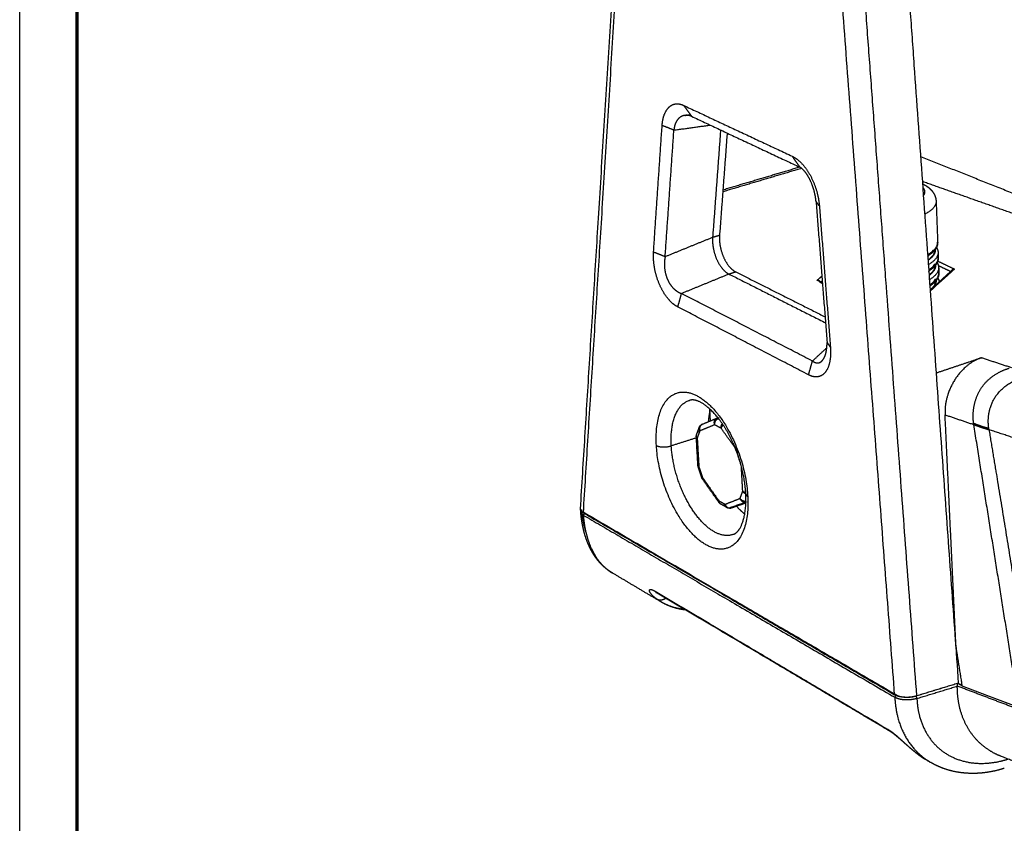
# Model space of a CAD drawing. Header units: millimetres. Extents: x 9946 to 11276, y -4769 to -3439.
# Tile 1 of 100: x 9946 to 10202, y -4467 to -4258. Entities that reach past the tile are written whole.
import ezdxf

# ---------------------------------------------------------------- set-up
doc = ezdxf.new("R2010")
doc.units = ezdxf.units.MM
doc.layers.add('ROXX NEO mini i_Fixture', color=7, linetype='Continuous', true_color=0x000000)

msp = doc.modelspace()

# ---------------------------------------------------------------- linework, layer by layer
at = {"layer": 'ROXX NEO mini i_Fixture'}
msp.add_lwpolyline([(11275.74, -4769.19), (9945.74, -4769.19), (9945.74, -3439.19), (11275.74, -3439.19)], close=True, dxfattribs=at)
at = {"layer": 'ROXX NEO mini i_Fixture', "color": 250, "lineweight": 70, "true_color": 0x1a171b}
msp.add_lwpolyline([(11260.74, -4754.19), (9960.74, -4754.19), (9960.74, -3454.19), (11260.74, -3454.19)], close=True, dxfattribs=at)
at = {"layer": 'ROXX NEO mini i_Fixture', "color": 18, "lineweight": -3, "true_color": 0x000000}
for points, weights, degree in [([(10179.43, -4434.07), (10171.29, -4324.59), (10162.73, -4209.34)], [889.688749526, 867.430973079, 845.173196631], 2), ([(10190.33, -4430.74), (10182.66, -4323.88), (10174.6, -4211.52)], [894.303804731, 872.468590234, 850.633375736], 2), ([(10102.7, -4222.25), (10097.43, -4307), (10092.49, -4386.35)], [899.500173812, 930.174081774, 960.847989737], 2), ([(10173.66, -4433.77), (10166.11, -4334.02), (10158.2, -4229.48)], [890.098562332, 869.764872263, 849.431182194], 2), ([(10118.71, -4280.3), (10132.66, -4286.83), (10146.98, -4293.54)], [900.33812462, 888.508194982, 876.678265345], 2), ([(10118.71, -4280.3), (10119.73, -4281.72), (10120.74, -4283.13)], [900.33812462, 901.207328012, 902.076531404], 2), ([(10118.98, -4282.91), (10119.71, -4282.81), (10120.44, -4282.71)], [781.019765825, 781.220622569, 781.421479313], 2), ([(10120.74, -4283.13), (10134.68, -4289.68), (10149, -4296.41)], [902.076531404, 890.246601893, 878.416672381], 2), ([(10110.85, -4318.45), (10111.96, -4302.1), (10113.09, -4285.53)], [919.568386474, 913.531745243, 907.495104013], 2), ([(10116.16, -4286.73), (10114.63, -4286.13), (10113.09, -4285.53)], [906.623379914, 907.059241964, 907.495104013], 2), ([(10116.16, -4286.73), (10120.9, -4286.07), (10125.62, -4285.42)], [906.623379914, 908.145573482, 909.66776705], 2), ([(10113.88, -4319.66), (10115.01, -4303.3), (10116.16, -4286.73)], [918.696662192, 912.660021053, 906.623379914], 2), ([(10128.31, -4286.69), (10127.27, -4300.74), (10126.24, -4314.63)], [911.179499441, 916.316829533, 921.454159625], 2), ([(10149, -4296.41), (10147.99, -4294.98), (10146.98, -4293.54)], [878.416672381, 877.547468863, 876.678265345], 2), ([(10208.83, -4304.95), (10194.51, -4299.26), (10180.5, -4293.69)], [863.411129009, 873.05581485, 882.700500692], 2), ([(10149.42, -4296.7), (10139.22, -4299.73), (10128.89, -4302.8)], [969.868346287, 964.102496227, 958.336646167], 2), ([(10153.18, -4305.3), (10153.13, -4304.74), (10152.96, -4303.56), (10152.47, -4301.72), (10151.79, -4299.97), (10150.95, -4298.43), (10150, -4297.18), (10149.34, -4296.62), (10149, -4296.41)], [875.868087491, 875.753234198, 875.598455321, 875.640660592, 875.964516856, 876.55197474, 877.384138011, 878.058995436, 878.416672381], 3), ([(10212.86, -4311.42), (10202.03, -4307.59), (10191.4, -4303.84), (10180.96, -4300.15)], [752.568831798, 759.489779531, 766.410727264, 773.331674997], 3), ([(10181.07, -4301.76), (10181.79, -4302.68), (10181.22, -4303.67)], [819.103920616, 776.674792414, 780.662984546], 2), ([(10154.05, -4306.47), (10153.61, -4305.89), (10153.18, -4305.3)], [873.563542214, 874.715814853, 875.868087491], 2), ([(10153.18, -4305.3), (10154.62, -4323.75), (10156.05, -4342.04)], [875.868087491, 879.559046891, 883.250006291], 2), ([(10184.45, -4305.3), (10184.52, -4307.07), (10181.58, -4308.6)], [916.330124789, 820.313051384, 823.125862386], 2), ([(10184.45, -4305.3), (10184.66, -4310.62), (10184.86, -4315.93)], [787.660030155, 788.756715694, 789.853401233], 2), ([(10154.05, -4306.47), (10155.49, -4324.96), (10156.92, -4343.29)], [873.563542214, 877.254501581, 880.945460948], 2), ([(10113.88, -4319.66), (10120.07, -4317.14), (10126.24, -4314.63)], [918.696662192, 920.075410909, 921.454159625], 2), ([(10126.24, -4314.63), (10126.15, -4315.83), (10126.39, -4317.84), (10127.22, -4320.43), (10128.5, -4322.62), (10129.67, -4323.79), (10130.46, -4324.19)], [921.454159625, 921.899776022, 922.255456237, 922.174486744, 921.520443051, 920.674754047, 919.984133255], 3), ([(10126.24, -4314.63), (10127.14, -4314.36), (10128.04, -4314.08)], [921.454159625, 921.932554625, 922.410949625], 2), ([(10128.04, -4314.08), (10127.95, -4315.28), (10128.18, -4317.29), (10129.01, -4319.88), (10130.29, -4322.07), (10131.46, -4323.24), (10132.25, -4323.64)], [922.410949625, 922.856566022, 923.212246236, 923.131276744, 922.477233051, 921.631544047, 920.940923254], 3), ([(10182.33, -4319.11), (10184.93, -4317.62), (10184.86, -4315.93)], [825.429533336, 828.044910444, 918.881799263], 2), ([(10110.85, -4318.45), (10112.37, -4319.05), (10113.88, -4319.66)], [919.568386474, 919.132524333, 918.696662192], 2), ([(10182.34, -4319.28), (10183.34, -4318.61), (10183.8, -4317.88)], [809.329199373, 787.8329707, 783.954774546], 2), ([(10184.08, -4318.01), (10184.09, -4319.3), (10182.42, -4320.49)], [916.669419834, 860.839462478, 864.3812529], 2), ([(10184.21, -4317.84), (10184.36, -4319.26), (10182.45, -4320.58)], [792.030531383, 768.617609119, 808.523811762], 2), ([(10184.97, -4318.58), (10185.03, -4320.25), (10182.51, -4321.73)], [919.519717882, 829.99031651, 826.104823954], 2), ([(10184.07, -4317.77), (10184.08, -4317.86), (10184.08, -4317.96)], [790.219908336, 790.238693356, 790.257478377], 2), ([(10184.51, -4317.19), (10184.79, -4317.62), (10184.95, -4318.09), (10184.97, -4318.58)], [921.338524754, 920.748414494, 920.145814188, 919.519717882], 3), ([(10184.97, -4318.58), (10184.99, -4319.24), (10185.02, -4319.91)], [790.401744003, 790.538829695, 790.675915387], 2), ([(10113.88, -4319.66), (10113.77, -4320.21), (10113.62, -4321.35), (10113.73, -4323.14), (10114.13, -4324.83), (10114.8, -4326.35), (10115.7, -4327.66), (10116.81, -4328.68), (10117.66, -4329.12), (10118.09, -4329.26)], [918.696662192, 918.869897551, 919.15075174, 919.362876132, 919.344441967, 919.113436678, 918.67787039, 918.047166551, 917.515316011, 917.226635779], 3), ([(10182.47, -4319.6), (10182.38, -4319.54), (10182.29, -4319.49)], [857.084031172, 856.988283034, 857.048344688], 2), ([(10182.47, -4319.6), (10182.46, -4319.5), (10182.42, -4319.41)], [908.060773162, 880.588876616, 875.095299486], 2), ([(10182.61, -4323.03), (10185.08, -4321.56), (10185.02, -4319.91)], [826.479249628, 831.173540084, 919.838677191], 2), ([(10182.63, -4323.19), (10183.73, -4322.4), (10184.13, -4321.54)], [807.448394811, 784.115222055, 783.919553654], 2), ([(10184.23, -4321.76), (10184.23, -4321.84), (10184.23, -4321.92)], [791.045684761, 791.062862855, 791.080040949], 2), ([(10184.67, -4321.16), (10184.94, -4321.59), (10185.1, -4322.06), (10185.12, -4322.55)], [922.284626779, 921.698085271, 921.098856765, 920.476595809], 3), ([(10184.89, -4320.84), (10187.05, -4321.87), (10189.23, -4322.91)], [925.790184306, 923.99252695, 922.194869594], 2), ([(10118.09, -4329.26), (10124.29, -4326.72), (10130.46, -4324.19)], [917.226635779, 918.605384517, 919.984133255], 2), ([(10130.46, -4324.19), (10131.36, -4323.92), (10132.25, -4323.64)], [919.984133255, 920.462528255, 920.940923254], 2), ([(10130.46, -4324.19), (10142.91, -4330.48), (10155.66, -4336.91)], [919.984133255, 909.295097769, 898.606062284], 2), ([(10132.25, -4323.64), (10143.77, -4329.43), (10155.54, -4335.36)], [920.940923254, 911.052238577, 901.1635539], 2), ([(10182.62, -4323.54), (10182.57, -4323.51), (10182.51, -4323.48)], [857.97177547, 857.912582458, 857.91232033], 2), ([(10182.7, -4324.38), (10184.24, -4323.23), (10184.23, -4322)], [865.102608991, 863.845110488, 916.976437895], 2), ([(10182.73, -4324.48), (10184.5, -4323.19), (10184.37, -4321.82)], [806.687479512, 770.402423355, 792.640160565], 2), ([(10185.12, -4322.55), (10185.18, -4324.18), (10182.79, -4325.64)], [920.476595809, 833.129957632, 827.22196585], 2), ([(10182.89, -4326.94), (10185.23, -4325.49), (10185.17, -4323.87)], [827.641145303, 834.322718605, 920.795555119], 2), ([(10182.99, -4328.3), (10185.84, -4325.71), (10188.65, -4323.15)], [779.585121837, 783.348711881, 787.112301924], 2), ([(10189.23, -4322.91), (10186.14, -4325.72), (10183.01, -4328.57)], [922.194869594, 917.352277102, 912.50968461], 2), ([(10185.04, -4322), (10186.64, -4322.76), (10188.25, -4323.53)], [925.038051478, 923.712137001, 922.386222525], 2), ([(10185.12, -4322.55), (10185.15, -4323.21), (10185.17, -4323.87)], [791.224258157, 791.361343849, 791.498429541], 2), ([(10153.43, -4325.85), (10154.07, -4325.3), (10154.7, -4324.75)], [917.144055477, 918.085638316, 919.027221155], 2), ([(10154.84, -4326.54), (10154.13, -4326.19), (10153.43, -4325.85)], [915.952611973, 916.548333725, 917.144055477], 2), ([(10153.93, -4325.94), (10154.38, -4326.16), (10154.83, -4326.38)], [787.19660956, 786.871838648, 786.547067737], 2), ([(10154.85, -4326.7), (10154.57, -4326.56), (10154.29, -4326.42)], [916.9404242, 917.178156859, 917.415889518], 2), ([(10154.53, -4326.22), (10154.66, -4326.1), (10154.79, -4325.99)], [917.762662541, 917.962035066, 918.161407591], 2), ([(10182.89, -4327.09), (10183.96, -4326.29), (10184.31, -4325.43)], [805.946719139, 783.920192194, 784.765994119], 2), ([(10183.29, -4328), (10184.38, -4327.01), (10184.39, -4325.97)], [866.871513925, 872.75175475, 917.291112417], 2), ([(10184.01, -4327.38), (10184.59, -4326.59), (10184.53, -4325.79)], [787.4705268, 780.499634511, 793.253770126], 2), ([(10184.38, -4325.75), (10184.38, -4325.82), (10184.39, -4325.89)], [791.874446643, 791.888525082, 791.902603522], 2), ([(10184.78, -4325.21), (10184.93, -4325.41), (10185.03, -4325.61)], [902.487412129, 903.144864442, 905.254554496], 2), ([(10184.83, -4325.12), (10185.1, -4325.55), (10185.25, -4326.02), (10185.27, -4326.51)], [923.230870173, 922.646895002, 922.051344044, 921.433473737], 3), ([(10118.09, -4329.26), (10117.61, -4331.01), (10117.12, -4332.75)], [917.226635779, 917.3017763, 917.376916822], 2), ([(10152.24, -4346.86), (10134.89, -4337.92), (10118.09, -4329.26)], [888.252008, 902.73932189, 917.226635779], 2), ([(10151.23, -4350.46), (10133.91, -4341.47), (10117.12, -4332.75)], [888.402289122, 902.889602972, 917.376916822], 2), ([(10156.05, -4342.04), (10156.48, -4342.66), (10156.92, -4343.29)], [883.250006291, 882.09773362, 880.945460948], 2), ([(10152.24, -4346.86), (10154.11, -4345.14), (10155.98, -4343.42)], [888.252008, 889.709200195, 891.166392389], 2), ([(10151.23, -4350.46), (10151.74, -4348.66), (10152.24, -4346.86)], [888.402289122, 888.327148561, 888.252008], 2), ([(10184.53, -4349.94), (10190.43, -4347.96), (10196.29, -4345.99)], [877.698887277, 880.810622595, 883.922357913], 2), ([(10196.29, -4345.99), (10194.64, -4346.55), (10192.05, -4348.23), (10189.2, -4351.58), (10187.28, -4355.67), (10186.7, -4358.94), (10186.79, -4360.87)], [883.922357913, 883.043362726, 881.8015313, 880.675675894, 880.218744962, 880.409596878, 880.77362864], 3), ([(10196.29, -4345.99), (10200.18, -4347.27), (10204.1, -4348.56)], [883.922357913, 881.890709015, 879.859060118], 2), ([(10194.23, -4363.08), (10194.09, -4362), (10194.06, -4359.85), (10194.7, -4356.78), (10195.96, -4354.1), (10197.82, -4351.8), (10200.44, -4349.89), (10202.47, -4349.03), (10203.53, -4348.72)], [876.826372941, 876.709894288, 876.595930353, 876.757649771, 877.163744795, 877.746365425, 878.544368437, 879.241460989, 879.634818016], 3), ([(10115.47, -4368.96), (10114.88, -4358.69), (10120.24, -4357.11)], [934.05989046, 792.683461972, 925.385256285], 2), ([(10125.19, -4362.62), (10125.32, -4360.95), (10125.7, -4359.54)], [894.195404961, 876.478583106, 869.818505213], 2), ([(10125.67, -4362.43), (10125.59, -4360.89), (10125.51, -4359.35)], [939.43672169, 939.054235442, 938.671749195], 2), ([(10123.65, -4363.28), (10125.5, -4362.5), (10127.35, -4361.73)], [929.813431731, 927.644458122, 925.475484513], 2), ([(10126.77, -4363.41), (10126.34, -4362.16), (10127.4, -4361.7)], [924.597812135, 668.815144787, 896.942961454], 2), ([(10126.77, -4363.41), (10126.71, -4362.29), (10127.7, -4361.79)], [924.597812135, 682.894028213, 872.539043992], 2), ([(10127.42, -4361.7), (10127.45, -4361.68), (10127.49, -4361.67), (10127.52, -4361.66)], [925.266624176, 925.271268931, 925.275879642, 925.28044584], 3), ([(10127.52, -4361.66), (10127.69, -4361.6), (10127.89, -4361.71)], [920.957228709, 895.90248095, 924.916712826], 2), ([(10186.79, -4360.87), (10190.53, -4362.14), (10194.28, -4363.41)], [880.77362864, 878.819883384, 876.866138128], 2), ([(10189.62, -4420.96), (10188.22, -4391.11), (10186.79, -4360.87)], [892.262659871, 886.518144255, 880.77362864], 2), ([(10122.08, -4366), (10122.42, -4365.07), (10122.77, -4364.14)], [794.728877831, 794.17720467, 793.62553151], 2), ([(10122.92, -4365.01), (10122.58, -4365.94), (10122.23, -4366.87)], [929.101299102, 929.747509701, 930.393720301], 2), ([(10122.7, -4365.45), (10122.79, -4365.22), (10122.87, -4364.98)], [931.479183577, 931.314477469, 931.149771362], 2), ([(10122.92, -4365.01), (10122.61, -4364.56), (10122.77, -4364.14)], [929.101299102, 787.872449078, 793.697370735], 2), ([(10123.47, -4363.35), (10122.59, -4363.83), (10122.89, -4364.92)], [877.212088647, 696.364891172, 905.008318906], 2), ([(10122.89, -4364.94), (10122.89, -4364.92), (10122.9, -4364.91)], [931.125710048, 931.112850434, 931.099990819], 2), ([(10122.92, -4365.01), (10124.84, -4364.21), (10126.77, -4363.41)], [929.101299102, 926.849555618, 924.597812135], 2), ([(10123.52, -4363.36), (10123.55, -4363.34), (10123.58, -4363.32)], [914.701638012, 915.727582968, 918.711655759], 2), ([(10123.65, -4363.28), (10123.61, -4363.29), (10123.57, -4363.31)], [929.813431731, 916.930429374, 905.26269796], 2), ([(10126.77, -4363.41), (10127.59, -4363.85), (10128.42, -4364.3)], [924.597812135, 923.875019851, 923.152227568], 2), ([(10128.42, -4364.3), (10128.39, -4363.71), (10128.77, -4363.19)], [923.152227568, 776.828346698, 788.837484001], 2), ([(10129.01, -4363.54), (10128.56, -4363.92), (10128.42, -4364.3)], [787.744581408, 787.036402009, 923.152227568], 2), ([(10132.14, -4369.54), (10130.27, -4366.92), (10128.42, -4364.3)], [920.880460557, 922.016344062, 923.152227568], 2), ([(10198.17, -4364.41), (10196.8, -4364.1), (10195.49, -4363.65), (10194.23, -4363.08)], [876.405758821, 876.209905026, 876.35010027, 876.826372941], 3), ([(10194.28, -4363.41), (10194.26, -4363.3), (10194.25, -4363.19), (10194.23, -4363.08)], [876.866138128, 876.852711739, 876.839447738, 876.826372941], 3), ([(10194.28, -4363.41), (10195.55, -4363.92), (10196.87, -4364.36), (10198.22, -4364.73)], [876.866138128, 876.385741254, 876.244685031, 876.442969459], 3), ([(10206.03, -4437.11), (10200.18, -4400.45), (10194.28, -4363.41)], [885.837359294, 881.351748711, 876.866138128], 2), ([(10198.22, -4364.73), (10198.21, -4364.63), (10198.19, -4364.52), (10198.17, -4364.41)], [876.442969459, 876.42979289, 876.417479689, 876.405758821], 3), ([(10218.72, -4371.54), (10208.49, -4368.15), (10198.22, -4364.73)], [879.572207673, 878.007588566, 876.442969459], 2), ([(10198.22, -4364.73), (10200.23, -4376.89), (10204.27, -4401.19), (10207.99, -4425.45), (10209.78, -4437.5)], [876.442969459, 877.91803586, 880.886872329, 883.8335336, 885.297689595], 3), ([(10122.02, -4366.88), (10118.75, -4367.92), (10115.47, -4368.96)], [937.428574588, 935.744232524, 934.05989046], 2), ([(10121.99, -4366.57), (10121.98, -4366.38), (10122.01, -4366.19), (10122.08, -4366)], [930.868139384, 930.880526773, 930.897339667, 930.917545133], 3), ([(10122.23, -4366.87), (10122, -4366.74), (10121.99, -4366.57)], [930.393720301, 893.714966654, 930.868139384], 2), ([(10122.42, -4374.15), (10122.21, -4370.36), (10121.99, -4366.57)], [805.895755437, 805.086242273, 804.276729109], 2), ([(10122.23, -4366.87), (10121.92, -4366.43), (10122.08, -4366)], [930.393720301, 854.928871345, 930.917545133], 2), ([(10122.23, -4366.87), (10122.44, -4370.66), (10122.66, -4374.44)], [930.393720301, 931.330649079, 932.267577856], 2), ([(10111.59, -4368.86), (10113.11, -4369.71), (10115.47, -4368.96)], [934.21908246, 668.204643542, 934.05989046], 2), ([(10122.42, -4370.27), (10122.27, -4370.16), (10122.12, -4370.01)], [911.656852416, 924.127282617, 945.558657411], 2), ([(10132.43, -4369.68), (10132.68, -4371.61), (10133.49, -4373.44)], [888.259396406, 811.089307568, 799.615236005], 2), ([(10122.66, -4374.44), (10122.43, -4374.32), (10122.42, -4374.15)], [932.267577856, 895.514557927, 932.74199694], 2), ([(10122.49, -4374.52), (10122.46, -4374.43), (10122.44, -4374.33), (10122.42, -4374.23)], [932.722182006, 932.725626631, 932.730406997, 932.736449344], 3), ([(10122.66, -4374.44), (10122.49, -4374.51), (10122.49, -4374.52)], [932.267577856, 902.408314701, 932.722182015], 2), ([(10122.49, -4374.52), (10122.49, -4374.52), (10122.51, -4374.52)], [932.722182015, 910.320432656, 895.798667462], 2), ([(10123.43, -4377.27), (10122.96, -4375.9), (10122.49, -4374.52)], [811.37345296, 811.440082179, 811.506711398], 2), ([(10122.52, -4374.57), (10122.56, -4374.49), (10122.61, -4374.42)], [816.42186425, 813.434729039, 812.490856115], 2), ([(10122.66, -4374.44), (10123.13, -4375.82), (10123.6, -4377.19)], [932.267577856, 932.190996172, 932.114414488], 2), ([(10134.08, -4380.8), (10133.91, -4377.58), (10133.74, -4374.37)], [922.243292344, 921.454661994, 920.666031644], 2), ([(10123.6, -4377.19), (10123.43, -4377.26), (10123.43, -4377.27)], [932.114414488, 902.260088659, 932.569018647], 2), ([(10123.61, -4377.62), (10123.53, -4377.51), (10123.47, -4377.39), (10123.43, -4377.27)], [932.561942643, 932.561886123, 932.564277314, 932.569018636], 3), ([(10123.6, -4377.19), (10123.51, -4377.43), (10123.59, -4377.58)], [932.114414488, 897.707785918, 924.826476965], 2), ([(10123.6, -4377.19), (10125.72, -4380.21), (10127.85, -4383.24)], [932.114414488, 930.799599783, 929.484785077], 2), ([(10127.86, -4383.66), (10125.73, -4380.63), (10123.61, -4377.62)], [802.201197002, 803.335414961, 804.469632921], 2), ([(10125.08, -4379.3), (10124.98, -4379.41), (10124.86, -4379.48)], [811.238382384, 812.230799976, 820.862545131], 2), ([(10126.71, -4382.03), (10126.72, -4381.83), (10126.71, -4381.62)], [927.57087785, 930.300043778, 933.524430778], 2), ([(10127.85, -4383.24), (10127.76, -4383.47), (10127.84, -4383.62)], [929.484785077, 895.130493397, 922.289831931], 2), ([(10127.85, -4383.24), (10128.67, -4383.7), (10129.49, -4384.16)], [929.484785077, 928.761992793, 928.03920051], 2), ([(10127.85, -4383.24), (10127.88, -4383.83), (10128.31, -4384.07)], [929.484785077, 845.007661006, 929.948184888], 2), ([(10129.49, -4384.16), (10131.43, -4383.41), (10133.37, -4382.65)], [928.03920051, 925.787457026, 923.535713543], 2), ([(10133.37, -4382.65), (10133.73, -4381.73), (10134.08, -4380.8)], [923.535713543, 922.889502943, 922.243292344], 2), ([(10133.37, -4382.65), (10133.92, -4383.43), (10134.93, -4383.35)], [923.535713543, 705.123530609, 839.135260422], 2), ([(10133.37, -4382.65), (10133.8, -4383.89), (10134.92, -4383.62)], [923.535713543, 669.37087535, 893.247666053], 2), ([(10134.08, -4380.8), (10134.38, -4380.96), (10134.88, -4380.99)], [922.243292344, 801.748210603, 788.545026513], 2), ([(10134.08, -4380.8), (10134.37, -4381.2), (10134.89, -4381.39)], [922.243292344, 794.126572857, 787.441241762], 2), ([(10134.9, -4381.49), (10134.92, -4381.85), (10135.4, -4382.12)], [914.281256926, 876.322236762, 913.315050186], 2), ([(10092.49, -4386.35), (10092, -4386.06), (10091.77, -4385.74), (10091.8, -4385.39)], [960.847989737, 961.311588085, 961.82772515, 962.397734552], 3), ([(10127.86, -4383.66), (10127.89, -4383.71), (10127.94, -4383.74)], [929.932313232, 909.072548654, 896.050357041], 2), ([(10128.3, -4384.06), (10128.12, -4383.96), (10127.97, -4383.82), (10127.86, -4383.66)], [929.947185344, 929.936694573, 929.931629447, 929.932313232], 3), ([(10129.96, -4385), (10129.13, -4384.53), (10128.31, -4384.07)], [793.6295112, 794.24731161, 794.865112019], 2), ([(10129.52, -4384.35), (10129.31, -4384.23), (10129.1, -4384.12)], [930.076782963, 930.259193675, 930.441604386], 2), ([(10129.49, -4384.16), (10129.5, -4384.26), (10129.52, -4384.35)], [928.03920051, 913.08635461, 903.449778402], 2), ([(10129.49, -4384.16), (10129.94, -4385.48), (10131.12, -4385.1)], [928.03920051, 659.728768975, 921.564332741], 2), ([(10129.52, -4384.38), (10129.62, -4384.81), (10129.96, -4385)], [900.407754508, 861.215180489, 928.502600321], 2), ([(10129.96, -4385), (10130.17, -4385.11), (10130.43, -4385.1)], [928.502600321, 892.62700285, 901.486182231], 2), ([(10130.75, -4385.04), (10132.88, -4384.3), (10135.01, -4383.57)], [928.996019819, 930.14715753, 931.298295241], 2), ([(10131.14, -4385.09), (10131.12, -4385.1), (10131.1, -4385.1)], [928.602787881, 925.411797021, 922.872531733], 2), ([(10134.8, -4383.68), (10132.96, -4384.39), (10131.14, -4385.09)], [924.359243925, 926.481015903, 928.602787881], 2), ([(10131.14, -4385.09), (10133.04, -4384.44), (10134.93, -4383.78)], [928.602787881, 929.625135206, 930.647482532], 2), ([(10134.61, -4386.72), (10133.44, -4385.8), (10132.32, -4384.5)], [885.889400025, 854.134008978, 834.361581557], 2), ([(10135.06, -4383.57), (10135.04, -4383.58), (10135.03, -4383.59)], [918.443888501, 920.962991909, 924.099300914], 2), ([(10092.49, -4386.35), (10131.53, -4409.16), (10173.66, -4433.77)], [960.847989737, 925.473276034, 890.098562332], 2), ([(10092.51, -4386.07), (10092.61, -4386.19), (10092.74, -4386.3), (10092.91, -4386.39)], [961.654719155, 961.461606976, 961.283051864, 961.127661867], 3), ([(10092.82, -4386.54), (10092.67, -4386.76), (10092.53, -4386.98)], [961.100834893, 961.059403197, 961.017971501], 2), ([(10092.53, -4386.98), (10131.56, -4409.8), (10173.7, -4434.44)], [961.017971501, 925.639878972, 890.261786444], 2), ([(10092.91, -4386.39), (10131.95, -4409.2), (10174.1, -4433.81)], [961.127661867, 925.749565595, 890.371469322], 2), ([(10111.76, -4408.92), (10111.49, -4408.73), (10110.98, -4408.33), (10110.29, -4407.65), (10109.82, -4406.97), (10109.74, -4406.48), (10110.04, -4406.31), (10110.58, -4406.43), (10111.03, -4406.66), (10111.26, -4406.8)], [958.763206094, 958.510377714, 957.959455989, 956.957562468, 955.741628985, 954.472746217, 953.33117657, 952.390243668, 951.906049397, 951.689314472], 3), ([(10111.26, -4406.8), (10140.72, -4424.28), (10171.9, -4442.78)], [951.689314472, 925.472615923, 899.255917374], 2), ([(10111.78, -4407.29), (10111.47, -4407.1), (10111.26, -4406.8)], [952.117509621, 938.612755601, 951.689314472], 2), ([(10114.07, -4408.64), (10112.77, -4409.53), (10111.76, -4408.92)], [860.57105263, 782.525983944, 958.763206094], 2), ([(10112.76, -4409.58), (10112.42, -4409.37), (10112.08, -4409.15), (10111.76, -4408.92)], [959.709614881, 959.395455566, 959.079799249, 958.763206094], 3), ([(10191.3, -4431.5), (10190.47, -4426.26), (10189.63, -4421.01)], [893.578462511, 892.923817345, 892.269172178], 2), ([(10179.19, -4434.07), (10184.63, -4432.41), (10190.04, -4430.76)], [890.011573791, 892.310829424, 894.610085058], 2), ([(10190.33, -4430.74), (10184.89, -4432.4), (10179.43, -4434.07)], [894.303804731, 891.996277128, 889.688749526], 2), ([(10179.46, -4434.74), (10184.73, -4433.12), (10189.98, -4431.52)], [889.855464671, 892.08314439, 894.31082411], 2), ([(10189.98, -4431.52), (10190.01, -4431.17), (10190.03, -4430.83)], [894.31082411, 894.445394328, 894.579964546], 2), ([(10205.96, -4437.6), (10197.93, -4434.54), (10189.98, -4431.52)], [885.898046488, 890.104435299, 894.31082411], 2), ([(10191.3, -4431.5), (10190.66, -4431.13), (10190.03, -4430.77)], [893.578462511, 894.087517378, 894.596572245], 2), ([(10190.04, -4430.76), (10190.65, -4430.99), (10191.26, -4431.22)], [894.610085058, 894.286582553, 893.963080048], 2), ([(10206.03, -4437.11), (10198.63, -4434.29), (10191.3, -4431.5)], [885.837359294, 889.707910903, 893.578462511], 2), ([(10179.43, -4434.07), (10178.28, -4434.42), (10176.25, -4434.55), (10174.43, -4434.22), (10173.66, -4433.77)], [889.688749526, 889.203983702, 889.02626803, 889.477938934, 890.098562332], 3), ([(10173.7, -4434.44), (10173.86, -4434.19), (10174.02, -4433.93)], [890.261786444, 890.305954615, 890.350122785], 2), ([(10179.46, -4434.74), (10179.09, -4434.85), (10178.29, -4435.04), (10176.99, -4435.15), (10175.7, -4435.08), (10174.55, -4434.85), (10173.95, -4434.59), (10173.7, -4434.44)], [889.855464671, 889.700288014, 889.451407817, 889.295196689, 889.38268503, 889.708500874, 890.059519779, 890.261786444], 3), ([(10179.21, -4434.13), (10179.33, -4434.44), (10179.46, -4434.74)], [889.996698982, 889.926081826, 889.855464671], 2), ([(10179.46, -4434.74), (10179.52, -4436.24), (10179.92, -4439.09), (10181.34, -4442.98), (10183.53, -4446.27), (10186.43, -4448.88), (10189.86, -4450.68), (10193.89, -4451.67), (10198.42, -4451.69), (10201.55, -4451.04), (10203.15, -4450.53)], [889.855464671, 890.252557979, 891.148837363, 892.817077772, 894.729993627, 896.83126603, 899.016681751, 901.311394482, 903.629679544, 905.066620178, 905.763745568], 3), ([(10172.42, -4443.28), (10172.11, -4443.09), (10171.9, -4442.78)], [899.683916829, 886.92112606, 899.255917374], 2), ([(10171.9, -4442.78), (10172.27, -4443), (10173.07, -4443.55), (10174.56, -4444.78), (10176.21, -4446.27), (10177.66, -4447.58), (10178.98, -4448.7), (10179.93, -4449.43), (10180.41, -4449.77)], [899.255917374, 898.954508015, 898.443663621, 897.938553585, 897.848681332, 898.123566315, 898.607101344, 899.115903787, 899.415956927], 3)]:
    msp.add_rational_spline(points, weights, degree=degree, dxfattribs=at)
at = {"layer": 'ROXX NEO mini i_Fixture', "color": 18, "true_color": 0x000000}
for points, weights, degree in [([(10091.82, -4385.39), (10096.76, -4305.63), (10102.04, -4220.4)], [828.42420733, 801.854474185, 775.284741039], 2), ([(10091.82, -4385.39), (10096.76, -4305.63), (10102.04, -4220.4)], [828.42420733, 801.854474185, 775.284741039], 2), ([(10130.02, -4287.49), (10129.03, -4300.86), (10128.04, -4314.08)], [912.619282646, 917.515116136, 922.410949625], 2), ([(10130.02, -4287.49), (10129.03, -4300.86), (10128.04, -4314.08)], [912.619282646, 917.515116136, 922.410949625], 2), ([(10128.93, -4302.26), (10139, -4299.26), (10148.96, -4296.31)], [845.189473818, 850.150373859, 855.1112739], 2), ([(10128.93, -4302.26), (10139, -4299.26), (10148.96, -4296.31)], [845.189473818, 850.150373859, 855.1112739], 2), ([(10111.73, -4408.96), (10105.89, -4405.49), (10100.12, -4402.05)], [820.314616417, 824.944167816, 829.573719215], 2), ([(10111.73, -4408.96), (10105.89, -4405.49), (10100.12, -4402.05)], [820.314616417, 824.944167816, 829.573719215], 2), ([(10172.42, -4443.28), (10141.24, -4424.77), (10111.78, -4407.29)], [808.36924078, 831.92503867, 855.480836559], 2), ([(10172.42, -4443.28), (10141.24, -4424.77), (10111.78, -4407.29)], [808.36924078, 831.92503867, 855.480836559], 2), ([(10180.34, -4449.72), (10180.01, -4449.49), (10179.89, -4449.04)], [899.496410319, 829.788636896, 806.156083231], 2), ([(10180.34, -4449.72), (10180.01, -4449.49), (10179.89, -4449.04)], [899.496410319, 829.788636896, 806.156083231], 2), ([(10180.41, -4449.77), (10180.81, -4450.05), (10181.22, -4450.32), (10181.64, -4450.57)], [899.415956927, 899.664128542, 899.917771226, 900.176001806], 3), ([(10180.41, -4449.77), (10180.81, -4450.05), (10181.22, -4450.32), (10181.64, -4450.57)], [899.415956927, 899.664128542, 899.917771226, 900.176001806], 3), ([(10221.41, -4457.61), (10211.35, -4453.69), (10201.41, -4449.82)], [770.237075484, 774.781652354, 779.326229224], 2), ([(10221.41, -4457.61), (10211.35, -4453.69), (10201.41, -4449.82)], [770.237075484, 774.781652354, 779.326229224], 2), ([(10182.79, -4451.25), (10182.21, -4450.91), (10181.64, -4450.57)], [767.871995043, 768.268857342, 768.665719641], 2), ([(10182.79, -4451.25), (10182.21, -4450.91), (10181.64, -4450.57)], [767.871995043, 768.268857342, 768.665719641], 2)]:
    msp.add_rational_spline(points, weights, degree=degree, dxfattribs=at)
at = {"layer": 'ROXX NEO mini i_Fixture', "color": 18, "lineweight": -3, "true_color": 0x000000}
for points, weights, degree, knots in [([(10113.09, -4285.53), (10113.14, -4284.7), (10113.41, -4283.15), (10114.24, -4281.33), (10115.45, -4280.15), (10116.99, -4279.75), (10118.13, -4280.02), (10118.71, -4280.3)], [907.495104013, 907.196627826, 906.475076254, 905.109655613, 903.551843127, 901.894652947, 900.831908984, 900.33812462], 3, [-10.454714, -10.454714, -10.454714, -10.454714, -8.363772, -6.272829, -4.181886, -2.090943, 0, 0, 0, 0]), ([(10118.98, -4282.91), (10118.68, -4282.95), (10117.98, -4283.16), (10117.09, -4283.89), (10116.42, -4285.13), (10116.21, -4286.17), (10116.16, -4286.73)], [903.339591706, 903.583972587, 904.176637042, 905.071832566, 905.952003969, 906.424028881, 906.623379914], 3, [-5.314306, -5.314306, -5.314306, -5.314306, -4.291228, -2.860819, -1.430409, 0, 0, 0, 0]), ([(10120.74, -4283.13), (10120.27, -4282.95), (10119.67, -4282.85), (10119.11, -4282.89), (10118.98, -4282.91)], [902.076531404, 902.386768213, 902.805285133, 903.242293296, 903.339591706], 3, [-7.152047, -7.152047, -7.152047, -7.152047, -5.721637, -5.314306, -5.314306, -5.314306, -5.314306]), ([(10146.98, -4293.54), (10147.55, -4293.8), (10148.7, -4294.58), (10150.35, -4296.35), (10151.78, -4298.58), (10152.92, -4301.13), (10153.72, -4303.86), (10153.98, -4305.63), (10154.05, -4306.47)], [876.678265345, 876.213129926, 875.339039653, 874.277251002, 873.545601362, 873.165988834, 873.162474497, 873.393763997, 873.563542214], 3, [-11.520219, -11.520219, -11.520219, -11.520219, -9.600184, -7.680148, -5.760111, -3.840074, -1.920038, 0, 0, 0, 0]), ([(10181, -4300.74), (10181.51, -4301), (10181.98, -4301.29), (10182.41, -4301.62), (10182.86, -4301.97), (10183.27, -4302.38), (10183.61, -4302.86), (10184.11, -4303.57), (10184.42, -4304.39), (10184.45, -4305.3)], [920.086976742, 919.767446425, 919.425830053, 919.080612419, 918.716508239, 918.34209805, 917.970019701, 917.416110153, 916.898478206, 916.330124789], 3, [23.021891, 23.021891, 23.021891, 23.021891, 24.618995, 24.618995, 24.618995, 26.301528, 26.301528, 26.301528, 28.766785, 28.766785, 28.766785, 28.766785]), ([(10184.86, -4315.93), (10184.88, -4316.33), (10184.8, -4316.73), (10184.64, -4317.11), (10184.42, -4317.63), (10184.05, -4318.11), (10183.57, -4318.55), (10183.21, -4318.88), (10182.79, -4319.19), (10182.31, -4319.48)], [918.881799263, 918.371628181, 917.862452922, 917.342739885, 916.643990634, 915.935055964, 915.258577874, 914.753111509, 914.262761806, 913.794203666], 3, [0, 0, 0, 0, 1.709152, 1.709152, 1.709152, 4.034758, 4.034758, 4.034758, 5.772956, 5.772956, 5.772956, 5.772956]), ([(10117.12, -4332.75), (10116.6, -4332.49), (10115.57, -4331.74), (10114.14, -4330.12), (10112.91, -4328.12), (10111.92, -4325.85), (10111.21, -4323.39), (10110.82, -4320.83), (10110.8, -4319.2), (10110.85, -4318.45)], [917.376916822, 917.836361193, 918.679202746, 919.670904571, 920.345625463, 920.689739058, 920.691120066, 920.322843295, 919.853430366, 919.568386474], 3, [-12.920998, -12.920998, -12.920998, -12.920998, -11.075141, -9.229284, -7.383427, -5.53757, -3.691713, -1.845856, 0, 0, 0, 0]), ([(10185.02, -4319.91), (10185.03, -4320.31), (10184.95, -4320.71), (10184.79, -4321.09), (10184.57, -4321.62), (10184.19, -4322.11), (10183.7, -4322.56), (10183.36, -4322.87), (10182.96, -4323.17), (10182.5, -4323.45)], [919.838677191, 919.328313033, 918.818824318, 918.299130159, 917.589095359, 916.868955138, 916.1825129, 915.700761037, 915.232999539, 914.784988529], 3, [0, 0, 0, 0, 1.708984, 1.708984, 1.708984, 4.071561, 4.071561, 4.071561, 5.7293, 5.7293, 5.7293, 5.7293]), ([(10185.17, -4323.87), (10185.19, -4324.27), (10185.11, -4324.67), (10184.95, -4325.06), (10184.72, -4325.6), (10184.34, -4326.1), (10183.84, -4326.55), (10183.57, -4326.8), (10183.26, -4327.03), (10182.93, -4327.26)], [920.795555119, 920.285001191, 919.775205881, 919.255527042, 918.534166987, 917.802803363, 917.106428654, 916.731356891, 916.364923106, 916.009836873], 3, [0, 0, 0, 0, 1.708821, 1.708821, 1.708821, 4.108444, 4.108444, 4.108444, 5.399968, 5.399968, 5.399968, 5.399968]), ([(10188.65, -4323.15), (10188.6, -4323.2), (10188.48, -4323.35), (10188.43, -4323.52), (10188.43, -4323.62)], [922.159152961, 922.161999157, 922.177128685, 922.209289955, 922.233645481], 3, [0.4128105, 0.4128105, 0.4128105, 0.4128105, 0.5702569, 0.8553853, 0.8553853, 0.8553853, 0.8553853]), ([(10189.23, -4322.91), (10189.07, -4322.92), (10188.86, -4322.99), (10188.7, -4323.11), (10188.65, -4323.15)], [922.194869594, 922.172261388, 922.154774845, 922.156844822, 922.159152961], 3, [0, 0, 0, 0, 0.2851284, 0.4128105, 0.4128105, 0.4128105, 0.4128105]), ([(10153.93, -4325.94), (10153.91, -4325.93), (10153.77, -4325.86), (10153.59, -4325.83), (10153.43, -4325.85)], [917.244821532, 917.239428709, 917.201527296, 917.166663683, 917.144055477], 3, [-0.332003, -0.332003, -0.332003, -0.332003, -0.2851284, 0, 0, 0, 0]), ([(10154.29, -4326.42), (10154.28, -4326.32), (10154.21, -4326.13), (10154.03, -4325.98), (10153.93, -4325.94)], [917.415889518, 917.390583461, 917.334808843, 917.272232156, 917.244821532], 3, [-0.8553853, -0.8553853, -0.8553853, -0.8553853, -0.5702569, -0.332003, -0.332003, -0.332003, -0.332003]), ([(10154.66, -4346.9), (10154.75, -4346.82), (10155.07, -4346.47), (10155.55, -4345.6), (10155.95, -4344.02), (10156.05, -4342.73), (10156.05, -4342.04)], [885.450305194, 885.339901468, 884.918836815, 884.263796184, 883.608184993, 883.338724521, 883.250006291], 3, [3.569339, 3.569339, 3.569339, 3.569339, 4.031288, 5.37505, 6.718813, 8.062576, 8.062576, 8.062576, 8.062576]), ([(10156.92, -4343.29), (10156.99, -4344.24), (10156.98, -4346.05), (10156.51, -4348.29), (10155.64, -4349.91), (10154.42, -4350.88), (10152.89, -4351.1), (10151.78, -4350.76), (10151.23, -4350.46)], [880.945460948, 881.135801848, 881.648720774, 882.721052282, 884.002578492, 885.445852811, 886.976971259, 887.95213686, 888.402289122], 3, [-11.824428, -11.824428, -11.824428, -11.824428, -9.85369, -7.882952, -5.912214, -3.941476, -1.970738, 0, 0, 0, 0]), ([(10152.24, -4346.86), (10152.57, -4347.1), (10153.21, -4347.42), (10154.04, -4347.35), (10154.49, -4347.05), (10154.66, -4346.9)], [888.252008, 887.905405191, 887.189337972, 886.217645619, 885.661055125, 885.450305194], 3, [0, 0, 0, 0, 1.343763, 2.687525, 3.569339, 3.569339, 3.569339, 3.569339]), ([(10198.17, -4364.41), (10198.07, -4363.65), (10197.98, -4362.07), (10198.4, -4358.92), (10200.15, -4355.25), (10203.83, -4352.26), (10206.67, -4351.11), (10208.1, -4350.74)], [876.405758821, 876.323325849, 876.223970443, 876.27619296, 876.795856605, 877.868886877, 878.769724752, 879.269633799], 3, [-12.807681, -12.807681, -12.807681, -12.807681, -11.20672, -9.60576, -6.40384, -3.20192, 0, 0, 0, 0]), ([(10111.59, -4368.86), (10110.46, -4349.59), (10122.28, -4355.96), (10134.37, -4362.47), (10135.4, -4382.12)], [934.21908246, 657.229833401, 919.011327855, 642.448450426, 913.315050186], 2, [0, 0, 0, 23.420845, 23.420845, 46.84169, 46.84169, 46.84169]), ([(10134.9, -4381.49), (10134.88, -4381.11), (10134.85, -4380.71), (10134.81, -4380.31), (10134.37, -4375.45), (10132.74, -4370.12), (10130.33, -4365.73), (10127.95, -4361.38), (10124.97, -4358.41), (10122.71, -4357.42), (10121.58, -4356.93), (10120.85, -4356.92), (10120.24, -4357.11)], [914.281032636, 914.176019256, 914.077877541, 913.986661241, 912.878945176, 912.962646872, 914.213178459, 915.452806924, 917.682895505, 920.679539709, 922.178976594, 923.731009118, 925.384662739], 3, [42.938755, 42.938755, 42.938755, 42.938755, 43.856343, 43.856343, 43.856343, 55.093131, 55.093131, 55.093131, 66.19181, 66.19181, 66.19181, 71.579213, 71.579213, 71.579213, 71.579213]), ([(10122.77, -4364.14), (10122.78, -4364.12), (10122.78, -4364.1), (10122.79, -4364.08), (10122.87, -4363.9), (10122.98, -4363.74), (10123.12, -4363.6), (10123.25, -4363.48), (10123.4, -4363.38), (10123.57, -4363.31)], [929.625123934, 929.627333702, 929.629581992, 929.631867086, 929.652471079, 929.675815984, 929.700469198, 929.723399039, 929.74703256, 929.770111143], 3, [2.3262065, 2.3262065, 2.3262065, 2.3262065, 2.37154, 2.37154, 2.37154, 2.7816827, 2.7816827, 2.7816827, 3.1630726, 3.1630726, 3.1630726, 3.1630726]), ([(10135.4, -4382.12), (10136.42, -4401.56), (10124.43, -4394.67), (10112.71, -4387.94), (10111.59, -4368.86)], [913.315050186, 649.174080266, 928.522804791, 663.955463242, 934.21908246], 2, [0, 0, 0, 23.420845, 23.420845, 46.84169, 46.84169, 46.84169]), ([(10131.67, -4392), (10126.76, -4393.88), (10121.37, -4386.18), (10116.02, -4378.54), (10115.47, -4368.96)], [924.029785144, 804.943701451, 933.09492344, 810.736333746, 934.05989046], 2, [13.493235, 13.493235, 13.493235, 27.026946, 27.026946, 40.560658, 40.560658, 40.560658]), ([(10131.67, -4392), (10132.14, -4391.82), (10132.61, -4391.49), (10133.11, -4390.78), (10134.28, -4389.14), (10135.11, -4385.76), (10134.9, -4381.49)], [924.029779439, 922.7082485, 921.421946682, 920.216020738, 917.445295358, 915.442712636, 914.281032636], 3, [72.207235, 72.207235, 72.207235, 72.207235, 76.574801, 76.574801, 76.574801, 86.725355, 86.725355, 86.725355, 86.725355]), ([(10131.13, -4385.1), (10130.92, -4385.17), (10130.71, -4385.19), (10130.49, -4385.17), (10130.32, -4385.15), (10130.15, -4385.1), (10130, -4385.02)], [928.616888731, 928.590043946, 928.565527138, 928.545149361, 928.528614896, 928.515109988, 928.505304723], 3, [0.037463, 0.037463, 0.037463, 0.037463, 0.488518, 0.488518, 0.488518, 0.8541617, 0.8541617, 0.8541617, 0.8541617]), ([(10092.53, -4386.98), (10092.37, -4386.88), (10092.1, -4386.67), (10091.92, -4386.38), (10091.89, -4386.2), (10091.88, -4386.15)], [961.017971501, 961.168552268, 961.504114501, 961.973773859, 962.262852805, 962.348465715], 3, [0, 0, 0, 0, 0.664645, 1.32929, 1.605524, 1.605524, 1.605524, 1.605524]), ([(10092.53, -4386.98), (10092.59, -4387.7), (10092.76, -4389.2), (10093.21, -4391.54), (10093.91, -4393.98), (10094.95, -4396.44), (10096.34, -4398.7), (10097.97, -4400.52), (10099.23, -4401.5), (10099.93, -4401.94), (10100.06, -4402.01)], [961.017971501, 961.207930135, 961.653440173, 962.546916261, 963.739769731, 965.285923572, 967.145174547, 969.131156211, 970.555253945, 971.304415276, 971.440529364], 3, [0, 0, 0, 0, 1.918742, 3.837485, 5.756227, 7.674969, 9.593711, 11.512454, 13.431196, 13.861652, 13.861652, 13.861652, 13.861652]), ([(10111.47, -4407.12), (10111.47, -4407.13), (10111.58, -4407.17), (10111.84, -4407.18), (10111.87, -4407.19), (10111.91, -4407.19), (10111.95, -4407.19)], [953.004479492, 953.304758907, 953.594912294, 953.877455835, 953.914782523, 953.951101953, 953.986501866], 3, [1.357402, 1.357402, 1.357402, 1.357402, 2.292142, 2.292142, 2.292142, 2.417371, 2.417371, 2.417371, 2.417371]), ([(10111.78, -4407.29), (10111.75, -4407.27), (10111.73, -4407.26), (10111.7, -4407.24), (10111.59, -4407.18), (10111.5, -4407.14), (10111.48, -4407.13)], [952.117509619, 952.156084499, 952.195315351, 952.235138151, 952.43243512, 952.648857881, 952.87317269], 3, [0.3806871, 0.3806871, 0.3806871, 0.3806871, 0.5205696, 0.5205696, 0.5205696, 1.2218245, 1.2218245, 1.2218245, 1.2218245]), ([(10119.02, -4411.58), (10118.76, -4411.56), (10117.37, -4411.38), (10115.29, -4410.86), (10113.58, -4410.05), (10112.95, -4409.68)], [964.829290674, 964.640317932, 963.600705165, 961.957327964, 960.454470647, 959.881370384], 3, [9.423473, 9.423473, 9.423473, 9.423473, 10.187921, 13.583894, 15.645812, 15.645812, 15.645812, 15.645812]), ([(10201.41, -4449.82), (10201.08, -4449.69), (10199.81, -4449.16), (10197.75, -4447.98), (10195.45, -4446.08), (10193.51, -4443.8), (10191.95, -4441.16), (10190.81, -4438.2), (10190.12, -4434.96), (10189.98, -4432.68), (10189.98, -4431.52)], [904.689641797, 904.488151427, 903.702529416, 902.349316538, 900.70129913, 899.145154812, 897.6977366, 896.384980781, 895.236312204, 894.597011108, 894.31082411], 3, [-19.712005, -19.712005, -19.712005, -19.712005, -18.790751, -16.106358, -13.421965, -10.737572, -8.053179, -5.368786, -2.684393, 0, 0, 0, 0]), ([(10173.7, -4434.44), (10173.78, -4436.17), (10174.26, -4439.52), (10175.93, -4444.03), (10178.48, -4447.85), (10181.02, -4450.12), (10182.6, -4451.14), (10182.94, -4451.34)], [890.261786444, 890.71798986, 891.771222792, 893.718576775, 895.964826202, 897.830892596, 898.901154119, 899.126402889], 3, [0, 0, 0, 0, 4.105371, 8.210742, 12.316113, 16.421484, 17.507639, 17.507639, 17.507639, 17.507639]), ([(10174.1, -4433.81), (10174.32, -4433.94), (10174.85, -4434.16), (10175.87, -4434.37), (10177, -4434.43), (10178.16, -4434.33), (10178.86, -4434.17), (10179.19, -4434.07)], [890.371469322, 890.192440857, 889.88219484, 889.593881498, 889.516340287, 889.654513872, 889.874051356, 890.011573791], 3, [-3.873232, -3.873232, -3.873232, -3.873232, -3.098582, -2.323935, -1.549288, -0.774641, 0, 0, 0, 0])]:
    msp.add_rational_spline(points, weights, degree=degree, knots=knots, dxfattribs=at)
at = {"layer": 'ROXX NEO mini i_Fixture', "color": 18, "true_color": 0x000000}
for points, weights, knots in [([(10091.88, -4386.15), (10091.87, -4386.08), (10091.89, -4385.87), (10091.99, -4385.66), (10092.08, -4385.54)], [962.348465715, 962.468845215, 962.799192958, 963.131088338, 963.33763298], [1.605524, 1.605524, 1.605524, 1.605524, 1.993934, 2.658579, 2.658579, 2.658579, 2.658579]), ([(10091.88, -4386.15), (10091.87, -4386.08), (10091.89, -4385.87), (10091.99, -4385.66), (10092.08, -4385.54)], [962.348465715, 962.468845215, 962.799192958, 963.131088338, 963.33763298], [1.605524, 1.605524, 1.605524, 1.605524, 1.993934, 2.658579, 2.658579, 2.658579, 2.658579]), ([(10092.08, -4385.54), (10092.14, -4386.19), (10092.29, -4387.54), (10092.66, -4389.56), (10093.04, -4390.93), (10093.25, -4391.57)], [963.33763298, 963.506305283, 963.906202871, 964.68414139, 965.357716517, 965.713255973], [-30.55798, -30.55798, -30.55798, -30.55798, -28.760452, -26.962924, -25.397371, -25.397371, -25.397371, -25.397371]), ([(10092.08, -4385.54), (10092.14, -4386.19), (10092.29, -4387.54), (10092.66, -4389.56), (10093.04, -4390.93), (10093.25, -4391.57)], [963.33763298, 963.506305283, 963.906202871, 964.68414139, 965.357716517, 965.713255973], [-30.55798, -30.55798, -30.55798, -30.55798, -28.760452, -26.962924, -25.397371, -25.397371, -25.397371, -25.397371]), ([(10100.12, -4402.05), (10099.44, -4401.65), (10098.8, -4401.19), (10098.2, -4400.68), (10097.48, -4400.06), (10096.81, -4399.36), (10096.21, -4398.6), (10095.63, -4397.86), (10095.11, -4397.07), (10094.65, -4396.22), (10094.62, -4396.17), (10094.59, -4396.11), (10094.56, -4396.05), (10094.11, -4395.2), (10093.71, -4394.29), (10093.37, -4393.33), (10093.07, -4392.49), (10092.81, -4391.6), (10092.59, -4390.69), (10092.4, -4389.88), (10092.24, -4389.05), (10092.12, -4388.2), (10092.02, -4387.53), (10091.94, -4386.85), (10091.88, -4386.15)], [971.504708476, 970.953167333, 970.412427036, 969.882438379, 969.241812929, 968.620589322, 968.022424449, 967.448074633, 966.89522095, 966.371601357, 966.336802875, 966.302130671, 966.267589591, 965.748481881, 965.257294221, 964.803452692, 964.401617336, 964.027687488, 963.687632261, 963.389396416, 963.116558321, 962.872464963, 962.679635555, 962.504592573, 962.348456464], [6.38047, 6.38047, 6.38047, 6.38047, 8.70639, 8.70639, 8.70639, 11.51958, 11.51958, 11.51958, 14.2226, 14.2226, 14.2226, 14.40204, 14.40204, 14.40204, 17.102165, 17.102165, 17.102165, 19.491921, 19.491921, 19.491921, 21.587211, 21.587211, 21.587211, 23.242222, 23.242222, 23.242222, 23.242222]), ([(10100.12, -4402.05), (10099.44, -4401.65), (10098.8, -4401.19), (10098.2, -4400.68), (10097.48, -4400.06), (10096.81, -4399.36), (10096.21, -4398.6), (10095.63, -4397.86), (10095.11, -4397.07), (10094.65, -4396.22), (10094.62, -4396.17), (10094.59, -4396.11), (10094.56, -4396.05), (10094.11, -4395.2), (10093.71, -4394.29), (10093.37, -4393.33), (10093.07, -4392.49), (10092.81, -4391.6), (10092.59, -4390.69), (10092.4, -4389.88), (10092.24, -4389.05), (10092.12, -4388.2), (10092.02, -4387.53), (10091.94, -4386.85), (10091.88, -4386.15)], [971.504708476, 970.953167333, 970.412427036, 969.882438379, 969.241812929, 968.620589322, 968.022424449, 967.448074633, 966.89522095, 966.371601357, 966.336802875, 966.302130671, 966.267589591, 965.748481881, 965.257294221, 964.803452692, 964.401617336, 964.027687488, 963.687632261, 963.389396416, 963.116558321, 962.872464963, 962.679635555, 962.504592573, 962.348456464], [6.38047, 6.38047, 6.38047, 6.38047, 8.70639, 8.70639, 8.70639, 11.51958, 11.51958, 11.51958, 14.2226, 14.2226, 14.2226, 14.40204, 14.40204, 14.40204, 17.102165, 17.102165, 17.102165, 19.491921, 19.491921, 19.491921, 21.587211, 21.587211, 21.587211, 23.242222, 23.242222, 23.242222, 23.242222]), ([(10119.6, -4411.75), (10119.3, -4411.72), (10118.99, -4411.68), (10118.69, -4411.64), (10117.43, -4411.45), (10116.22, -4411.14), (10115.08, -4410.7), (10114.27, -4410.39), (10113.49, -4410.01), (10112.76, -4409.57)], [964.53629221, 964.337559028, 964.138386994, 963.938989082, 963.109546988, 962.274955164, 961.447558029, 960.86327769, 960.282134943, 959.708451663], [9.043123, 9.043123, 9.043123, 9.043123, 9.887497, 9.887497, 9.887497, 13.39949, 13.39949, 13.39949, 15.880543, 15.880543, 15.880543, 15.880543]), ([(10119.6, -4411.75), (10119.3, -4411.72), (10118.99, -4411.68), (10118.69, -4411.64), (10117.43, -4411.45), (10116.22, -4411.14), (10115.08, -4410.7), (10114.27, -4410.39), (10113.49, -4410.01), (10112.76, -4409.57)], [964.53629221, 964.337559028, 964.138386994, 963.938989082, 963.109546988, 962.274955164, 961.447558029, 960.86327769, 960.282134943, 959.708451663], [9.043123, 9.043123, 9.043123, 9.043123, 9.887497, 9.887497, 9.887497, 13.39949, 13.39949, 13.39949, 15.880543, 15.880543, 15.880543, 15.880543]), ([(10180.34, -4449.72), (10179.86, -4449.39), (10179.38, -4449.02), (10178.89, -4448.63), (10178.45, -4448.27), (10178, -4447.9), (10177.54, -4447.5), (10177.08, -4447.1), (10176.61, -4446.68), (10176.13, -4446.26), (10175.64, -4445.82), (10175.14, -4445.38), (10174.65, -4444.96), (10174.21, -4444.58), (10173.76, -4444.22), (10173.37, -4443.92), (10173.01, -4443.65), (10172.67, -4443.42), (10172.42, -4443.28)], [899.496410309, 899.243390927, 899.015748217, 898.824785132, 898.652933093, 898.510082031, 898.407306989, 898.303056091, 898.23899174, 898.229321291, 898.21929897, 898.267519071, 898.386736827, 898.496063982, 898.667443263, 898.901595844, 899.111410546, 899.377361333, 899.683530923], [0.407908, 0.407908, 0.407908, 0.407908, 1.833518, 1.833518, 1.833518, 3.117545, 3.117545, 3.117545, 4.423674, 4.423674, 4.423674, 5.78606, 5.78606, 5.78606, 7.043855, 7.043855, 7.043855, 8.183041, 8.183041, 8.183041, 8.183041]), ([(10180.34, -4449.72), (10179.86, -4449.39), (10179.38, -4449.02), (10178.89, -4448.63), (10178.45, -4448.27), (10178, -4447.9), (10177.54, -4447.5), (10177.08, -4447.1), (10176.61, -4446.68), (10176.13, -4446.26), (10175.64, -4445.82), (10175.14, -4445.38), (10174.65, -4444.96), (10174.21, -4444.58), (10173.76, -4444.22), (10173.37, -4443.92), (10173.01, -4443.65), (10172.67, -4443.42), (10172.42, -4443.28)], [899.496410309, 899.243390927, 899.015748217, 898.824785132, 898.652933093, 898.510082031, 898.407306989, 898.303056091, 898.23899174, 898.229321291, 898.21929897, 898.267519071, 898.386736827, 898.496063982, 898.667443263, 898.901595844, 899.111410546, 899.377361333, 899.683530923], [0.407908, 0.407908, 0.407908, 0.407908, 1.833518, 1.833518, 1.833518, 3.117545, 3.117545, 3.117545, 4.423674, 4.423674, 4.423674, 5.78606, 5.78606, 5.78606, 7.043855, 7.043855, 7.043855, 8.183041, 8.183041, 8.183041, 8.183041]), ([(10202.22, -4452.93), (10200.27, -4453.55), (10198.3, -4453.96), (10196.34, -4454.15), (10194.41, -4454.33), (10192.48, -4454.29), (10190.62, -4454.02), (10188.81, -4453.76), (10187.05, -4453.28), (10185.4, -4452.58), (10184.55, -4452.22), (10183.73, -4451.81), (10182.94, -4451.34)], [907.670774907, 906.919201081, 906.119067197, 905.297999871, 904.484641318, 903.646134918, 902.805777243, 901.987185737, 901.164593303, 900.358522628, 899.943168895, 899.531780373, 899.12655456], [0.319883, 0.319883, 0.319883, 0.319883, 4.850447, 4.850447, 4.850447, 9.335882, 9.335882, 9.335882, 13.705196, 13.705196, 13.705196, 15.95592, 15.95592, 15.95592, 15.95592]), ([(10202.22, -4452.93), (10200.27, -4453.55), (10198.3, -4453.96), (10196.34, -4454.15), (10194.41, -4454.33), (10192.48, -4454.29), (10190.62, -4454.02), (10188.81, -4453.76), (10187.05, -4453.28), (10185.4, -4452.58), (10184.55, -4452.22), (10183.73, -4451.81), (10182.94, -4451.34)], [907.670774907, 906.919201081, 906.119067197, 905.297999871, 904.484641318, 903.646134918, 902.805777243, 901.987185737, 901.164593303, 900.358522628, 899.943168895, 899.531780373, 899.12655456], [0.319883, 0.319883, 0.319883, 0.319883, 4.850447, 4.850447, 4.850447, 9.335882, 9.335882, 9.335882, 13.705196, 13.705196, 13.705196, 15.95592, 15.95592, 15.95592, 15.95592])]:
    msp.add_rational_spline(points, weights, degree=3, knots=knots, dxfattribs=at)

doc.saveas('drawing.dxf')
